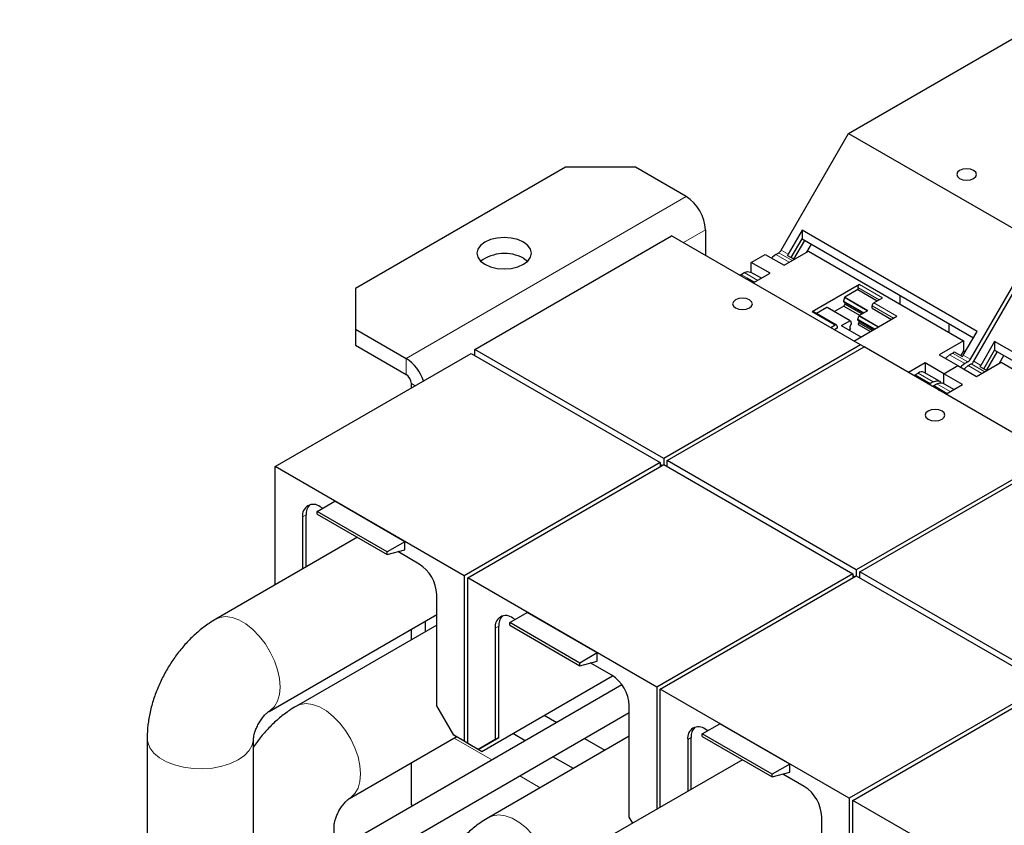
# Model space of a CAD drawing. Header units: millimetres. Extents: x 5 to 418, y 2 to 292.
# Tile 33 of 43: x 320 to 340, y 127 to 143. Entities that reach past the tile are written whole.
import ezdxf

# ---------------------------------------------------------------- set-up
doc = ezdxf.new("R2010")
doc.units = ezdxf.units.MM

msp = doc.modelspace()

# ---------------------------------------------------------------- linework, layer by layer
at = {"color": 7, "linetype": 'Continuous', "lineweight": 25}
for p, q in [((336.3854, 140.9063), (340.3595, 143.2005)), ((335.0255, 138.5509), (336.3854, 140.9063)), ((336.3854, 140.9063), (340.2037, 138.702)), ((330.665, 140.2225), (326.4224, 137.7732)), ((332.0792, 140.2225), (330.665, 140.2225)), ((333.1045, 139.6306), (332.0792, 140.2225)), ((328.8336, 136.5468), (332.8077, 138.8409)), ((336.6261, 136.6366), (332.8077, 138.8409)), ((333.4934, 138.957), (333.4934, 138.4451)), ((335.4453, 138.9514), (335.1669, 138.4692)), ((338.9808, 136.9104), (335.4453, 138.9514)), ((335.4453, 138.9514), (335.4453, 138.7782)), ((335.2264, 138.3991), (335.4453, 138.7782)), ((335.2823, 138.3668), (335.5012, 138.7459)), ((335.4453, 138.7782), (338.9058, 136.7805)), ((335.5413, 138.5104), (335.6332, 138.6697)), ((340.2037, 138.702), (338.8438, 136.3465)), ((338.9145, 136.3057), (340.2745, 138.6612)), ((334.4198, 138.2997), (334.7026, 138.463)), ((334.7026, 138.463), (335.0809, 138.2446)), ((334.9147, 138.463), (334.9755, 138.4981)), ((335.0809, 138.2446), (335.5759, 138.5304)), ((335.1489, 138.4438), (335.2874, 138.3639)), ((335.5759, 138.5304), (338.7084, 136.722)), ((329.8165, 138.3855), (329.8993, 138.3243)), ((334.7981, 138.0814), (334.4198, 138.2997)), ((334.4198, 138.0977), (334.4198, 138.2997)), ((334.2176, 138.0606), (334.2783, 138.0956)), ((334.623, 137.9803), (334.4021, 138.1079)), ((334.4608, 137.8867), (334.7981, 138.0814)), ((334.327, 137.9693), (334.3263, 137.9643)), ((334.4655, 137.8894), (334.327, 137.9693)), ((336.6047, 137.8548), (335.6501, 137.3037)), ((326.4224, 137.7732), (326.4224, 136.9568)), ((336.5694, 137.7527), (336.3065, 137.601)), ((336.5694, 137.7936), (336.5694, 137.7527)), ((336.5694, 137.7527), (336.9653, 137.5242)), ((337.43, 137.46), (337.43, 137.6324)), ((336.2997, 137.5914), (336.283, 137.5222)), ((336.283, 137.5222), (336.283, 137.5058)), ((336.283, 137.5222), (336.6932, 137.2854)), ((336.679, 137.2772), (336.283, 137.5058)), ((336.3113, 137.4569), (336.2901, 137.4201)), ((336.3113, 137.4894), (336.3113, 137.4569)), ((336.6507, 137.2609), (336.3113, 137.4569)), ((336.8946, 137.4833), (337.0714, 137.5854)), ((336.1418, 137.0368), (335.6751, 137.3062)), ((335.9484, 137.3943), (335.7355, 137.2714)), ((336.4201, 137.1253), (335.9534, 137.3947)), ((336.2901, 137.4201), (336.0998, 137.3102)), ((336.2901, 137.4201), (336.6083, 137.2364)), ((336.5964, 137.2295), (336.7732, 137.3316)), ((336.8593, 137.3813), (336.8593, 137.4221)), ((336.8593, 137.3813), (337.2552, 137.1527)), ((336.1168, 137.0343), (336.027, 136.9825)), ((336.4151, 137.1248), (336.2383, 137.0228)), ((336.4385, 137.0567), (336.4103, 137.0078)), ((336.4218, 137.1231), (336.4385, 137.0732)), ((336.4385, 137.0732), (336.4385, 137.0567)), ((336.4937, 136.7131), (337.3613, 137.2139)), ((336.5729, 137.1507), (336.5897, 137.22)), ((336.9124, 136.9547), (336.5729, 137.1507)), ((336.5729, 137.1343), (336.5729, 137.1507)), ((336.5729, 137.1343), (336.8981, 136.9465)), ((336.58, 137.0486), (336.6012, 137.0854)), ((336.58, 137.0486), (336.8275, 136.9058)), ((336.6012, 137.0854), (336.6012, 137.118)), ((336.6012, 137.0854), (336.8699, 136.9302)), ((338.4098, 137.0668), (338.4098, 136.8944)), ((326.4224, 136.9568), (327.4477, 136.3649)), ((326.4224, 136.9568), (326.4224, 136.6302)), ((336.1522, 136.9731), (336.0977, 136.9417)), ((336.1522, 137.0139), (336.1522, 136.9731)), ((336.6372, 136.7959), (336.2433, 137.0233)), ((336.3897, 136.9388), (336.4315, 136.9629)), ((336.4103, 137.0078), (336.4103, 136.9752)), ((336.4103, 136.9752), (336.4315, 136.9629)), ((338.7024, 136.4282), (338.9808, 136.9104)), ((336.6261, 136.6366), (332.652, 134.3425)), ((336.6968, 136.5958), (336.6261, 136.6366)), ((338.7084, 136.722), (338.2134, 136.4363)), ((338.7084, 136.722), (338.7084, 136.517)), ((339.3343, 136.7063), (339.056, 136.2241)), ((342.8699, 134.6652), (339.3343, 136.7063)), ((339.3343, 136.7063), (339.3343, 136.533)), ((324.8031, 134.1792), (328.7629, 136.4651)), ((326.4224, 136.6302), (327.4477, 136.0383)), ((328.7629, 136.4651), (332.5813, 134.2608)), ((332.652, 134.3425), (328.8336, 136.5468)), ((328.8336, 136.4243), (328.8336, 136.5468)), ((332.7227, 134.3016), (336.6968, 136.5958)), ((340.5152, 134.3915), (336.6968, 136.5958)), ((338.2134, 136.4363), (338.5917, 136.2179)), ((338.4255, 136.4363), (338.4862, 136.4713)), ((338.5183, 136.4987), (338.6845, 136.4028)), ((338.7084, 136.517), (338.6529, 136.421)), ((338.7084, 136.517), (338.7424, 136.4974)), ((339.1155, 136.154), (339.3343, 136.533)), ((339.1714, 136.1217), (339.3902, 136.5008)), ((339.3343, 136.533), (342.7949, 134.5353)), ((337.9305, 136.273), (337.5933, 136.0783)), ((338.3088, 136.0546), (337.9305, 136.273)), ((337.9305, 136.273), (337.9305, 136.0709)), ((338.7938, 136.2938), (338.7331, 136.2587)), ((338.8038, 136.2179), (338.8645, 136.2529)), ((338.97, 135.9995), (339.465, 136.2853)), ((339.4304, 136.2653), (339.5223, 136.4245)), ((339.465, 136.2853), (342.5974, 134.4769)), ((337.7284, 136.0338), (337.7891, 136.0689)), ((338.2205, 135.9036), (337.9129, 136.0812)), ((338.3088, 136.0546), (338.5917, 136.2179)), ((338.3088, 135.8526), (338.3088, 136.0546)), ((338.6871, 135.8362), (338.3088, 136.0546)), ((338.5917, 136.2179), (338.97, 135.9995)), ((339.038, 136.1987), (339.1765, 136.1187)), ((327.5538, 135.7671), (327.5538, 135.8546)), ((337.6964, 136.0242), (337.6957, 136.0192)), ((337.8625, 135.9283), (337.6964, 136.0242)), ((338.0967, 135.8913), (338.036, 135.8563)), ((338.1067, 135.8155), (338.1674, 135.8505)), ((338.5121, 135.7352), (338.2912, 135.8628)), ((338.3499, 135.6415), (338.6871, 135.8362)), ((338.2161, 135.7242), (338.2154, 135.7191)), ((338.3546, 135.6442), (338.2161, 135.7242)), ((332.5813, 134.2608), (328.6215, 131.9749)), ((332.5813, 134.2608), (332.5813, 134.1792)), ((332.652, 134.3425), (332.652, 134.22)), ((336.5411, 132.0973), (332.7227, 134.3016)), ((332.7227, 134.1792), (332.7227, 134.3016)), ((340.5152, 134.3915), (336.5411, 132.0973)), ((336.6118, 132.0565), (340.5859, 134.3507)), ((324.8031, 131.7933), (324.8031, 134.1792)), ((328.6215, 131.9749), (324.8031, 134.1792)), ((328.6922, 131.934), (332.652, 134.22)), ((332.6166, 134.1996), (332.5813, 134.22)), ((332.652, 134.22), (336.4704, 132.0157)), ((325.6516, 133.277), (326.0052, 133.4811)), ((327.4194, 132.6647), (326.0052, 133.4811)), ((327.0658, 132.4606), (325.6516, 133.277)), ((325.6516, 133.2231), (325.6516, 133.277)), ((325.7612, 133.3403), (325.7117, 133.3688)), ((325.3582, 133.1647), (325.3582, 132.1138)), ((325.4289, 132.1546), (325.4289, 133.2055)), ((325.6516, 133.2231), (327.0658, 132.4067)), ((326.4658, 132.7531), (323.6045, 131.1014)), ((327.4194, 132.6647), (327.0658, 132.4606)), ((327.4194, 132.5014), (327.4194, 132.6647)), ((327.0658, 132.4067), (327.4194, 132.5014)), ((327.0658, 132.4067), (327.0658, 132.4606)), ((327.7129, 132.2136), (327.2793, 132.4639)), ((336.5411, 132.0973), (336.5411, 131.9749)), ((328.6215, 131.9749), (328.6215, 128.6352)), ((328.6922, 128.5944), (328.6922, 131.934)), ((332.5106, 129.7297), (328.6922, 131.934)), ((336.4704, 132.0157), (332.5106, 129.7297)), ((332.5813, 129.6889), (336.5411, 131.9749)), ((336.4704, 132.0157), (336.4704, 131.934)), ((336.5057, 131.9544), (336.4704, 131.9748)), ((336.5411, 131.9749), (340.3595, 129.7706)), ((340.4302, 129.8522), (336.6118, 132.0565)), ((336.6118, 131.934), (336.6118, 132.0565)), ((328.0664, 129.3517), (328.0664, 131.6012)), ((324.6794, 129.2394), (328.0664, 131.1946)), ((329.5407, 131.0319), (329.8943, 131.236)), ((329.6503, 131.0952), (329.6008, 131.1237)), ((331.3085, 130.4196), (329.8943, 131.236)), ((328.0664, 130.9826), (325.2309, 129.3457)), ((327.5538, 130.6866), (327.5538, 130.8987)), ((327.8366, 130.8499), (327.8366, 131.062)), ((329.2473, 130.9195), (329.2473, 128.67)), ((329.318, 128.7108), (329.318, 130.9604)), ((330.9549, 130.2155), (329.5407, 131.0319)), ((329.5407, 130.978), (329.5407, 131.0319)), ((329.5407, 130.978), (330.9549, 130.1616)), ((331.3085, 130.4196), (330.9549, 130.2155)), ((331.3085, 130.2563), (331.3085, 130.4196)), ((330.9549, 130.1616), (331.3085, 130.2563)), ((330.9549, 130.1616), (330.9549, 130.2155)), ((331.6019, 129.9685), (331.1684, 130.2188)), ((328.975, 128.4311), (331.6196, 129.9578)), ((331.8066, 129.7749), (319.6427, 122.7528)), ((332.5106, 129.7297), (332.5106, 127.2622)), ((332.5813, 127.3031), (332.5813, 129.6889)), ((336.3997, 127.4846), (332.5813, 129.6889)), ((340.3595, 129.7706), (336.3997, 127.4846)), ((336.4704, 127.4438), (340.4302, 129.7297)), ((328.4094, 128.7577), (328.0664, 129.3517)), ((331.9555, 127.1066), (331.9555, 129.3561)), ((319.9226, 122.2678), (331.9555, 129.2142)), ((330.2386, 129.1605), (330.4904, 129.0151)), ((333.4298, 128.7868), (333.7834, 128.9909)), ((333.5394, 128.85), (333.4899, 128.8786)), ((335.1976, 128.1745), (333.7834, 128.9909)), ((322.2184, 128.7007), (322.2184, 124.2398)), ((324.3684, 125.4809), (324.3684, 128.7007)), ((326.3058, 127.4837), (328.461, 128.7279)), ((328.6215, 128.6352), (328.4094, 128.7577)), ((328.5508, 128.676), (328.4094, 128.7577)), ((328.9043, 128.4719), (329.318, 128.7108)), ((331.9555, 128.7375), (329.1199, 127.1005)), ((329.318, 128.7108), (329.2473, 128.67)), ((329.8539, 128.6477), (329.6021, 128.7931)), ((331.0505, 128.6918), (331.4634, 128.4534)), ((333.2071, 127.6643), (333.2071, 128.7152)), ((334.844, 127.9704), (333.4298, 128.7868)), ((333.4298, 128.7329), (333.4298, 128.7868)), ((333.4298, 128.7329), (334.844, 127.9165)), ((328.5861, 128.6556), (328.5508, 128.676)), ((328.6922, 128.5944), (328.5861, 128.6556)), ((328.7983, 128.5331), (328.6215, 128.6352)), ((328.7983, 128.5331), (328.6922, 128.5944)), ((328.9043, 128.4719), (328.6922, 128.5944)), ((328.869, 128.4923), (328.6922, 128.5944)), ((328.7983, 128.5331), (328.7983, 128.5331)), ((328.869, 128.4923), (328.975, 128.4311)), ((328.975, 128.4311), (328.869, 128.4923)), ((328.9043, 128.4719), (328.869, 128.4923)), ((329.2473, 128.67), (328.9043, 128.4719)), ((333.1364, 128.6744), (333.1364, 127.6235)), ((328.9043, 128.4719), (328.9043, 128.4719)), ((330.8269, 128.086), (330.414, 128.3243)), ((327.5538, 127.3626), (327.5538, 128.2041)), ((334.2439, 128.2629), (331.3827, 126.6111)), ((335.1976, 128.1745), (334.844, 127.9704)), ((335.1976, 128.0112), (335.1976, 128.1745)), ((334.844, 127.9165), (335.1976, 128.0112)), ((334.844, 127.9165), (334.844, 127.9704)), ((335.491, 127.7234), (335.0575, 127.9737)), ((336.3997, 127.4846), (336.3997, 124.145)), ((327.5756, 127.3324), (327.5538, 127.3626)), ((336.4704, 124.1041), (336.4704, 127.4438)), ((340.2887, 125.2395), (336.4704, 127.4438)), ((332.0268, 126.983), (331.9555, 127.1066)), ((335.8446, 124.8614), (335.8446, 127.111)), ((325.9948, 126.4198), (325.9948, 126.945))]:
    msp.add_line(p, q, dxfattribs=at)
at = {"color": 7, "linetype": 'Continuous', "lineweight": 18}
for p, q in [((333.1045, 139.6306), (327.4477, 136.3649)), ((333.0501, 138.701), (333.4934, 138.957)), ((335.187, 138.3059), (334.9147, 138.463)), ((335.2477, 138.3409), (334.9755, 138.4981)), ((335.1669, 138.4692), (335.0255, 138.5509)), ((334.4898, 137.9034), (334.2176, 138.0606)), ((334.2783, 138.0956), (334.5506, 137.9385)), ((337.0714, 137.5854), (336.6047, 137.8548)), ((336.5694, 137.7936), (337.0007, 137.5446)), ((336.2997, 137.5914), (336.7615, 137.3249)), ((336.7732, 137.3316), (336.3065, 137.601)), ((337.3613, 137.2139), (336.8946, 137.4833)), ((335.6501, 137.3037), (336.1168, 137.0343)), ((335.9484, 137.3943), (336.4151, 137.1248)), ((336.9923, 137.0009), (336.5964, 137.2295)), ((336.8593, 137.4221), (337.2906, 137.1731)), ((336.5897, 137.22), (336.9807, 136.9942)), ((336.2383, 137.0228), (336.6343, 136.7942)), ((338.7331, 136.2587), (338.4255, 136.4363)), ((338.4862, 136.4713), (338.7938, 136.2938)), ((327.4477, 136.0383), (327.4477, 136.3649)), ((338.8438, 136.3465), (338.7024, 136.4282)), ((339.1368, 136.0958), (338.8645, 136.2529)), ((339.056, 136.2241), (338.9145, 136.3057)), ((337.7891, 136.0689), (338.0967, 135.8913)), ((339.076, 136.0607), (338.8038, 136.2179)), ((327.5538, 135.8546), (327.6296, 135.8108)), ((337.7284, 136.0338), (338.036, 135.8563)), ((338.1674, 135.8505), (338.4397, 135.6934)), ((338.3789, 135.6583), (338.1067, 135.8155)), ((325.4289, 133.2055), (325.3582, 133.1647)), ((329.318, 130.9604), (329.2473, 130.9195)), ((329.1821, 128.2598), (328.4162, 128.702)), ((333.2071, 128.7152), (333.1364, 128.6744)), ((330.1551, 127.6981), (329.7422, 127.9365))]:
    msp.add_line(p, q, dxfattribs=at)
at = {"color": 7, "linetype": 'Continuous', "lineweight": 25, "flags": 128}
for points in [[(338.6274, 139.9963), (338.6923, 139.9713), (338.7688, 139.9625), (338.8454, 139.9713), (338.9102, 139.9963), (338.9536, 140.0337), (338.9688, 140.0779), (338.9536, 140.1221), (338.9102, 140.1596), (338.8454, 140.1846), (338.7688, 140.1934), (338.6923, 140.1846), (338.6274, 140.1596), (338.584, 140.1221), (338.5688, 140.0779), (338.584, 140.0337), (338.6274, 139.9963)], [(329.0387, 138.2631), (329.1526, 138.2126), (329.2852, 138.1809), (329.4276, 138.1701), (329.5699, 138.1809), (329.7026, 138.2126), (329.8165, 138.2631), (329.9039, 138.3288), (329.9588, 138.4054), (329.9776, 138.4876), (329.9588, 138.5698), (329.9039, 138.6463), (329.8165, 138.7121), (329.7026, 138.7626), (329.5699, 138.7943), (329.4276, 138.8051), (329.2852, 138.7943), (329.1526, 138.7626), (329.0387, 138.7121), (328.9513, 138.6463), (328.8963, 138.5698), (328.8776, 138.4876), (328.8963, 138.4054), (328.9513, 138.3288), (329.0387, 138.2631)], [(334.9147, 138.463), (334.8478, 138.409), (334.8304, 138.3893)], [(334.2783, 138.0956), (334.3453, 138.1189), (334.4021, 138.1079)], [(334.1012, 137.3834), (334.1661, 137.3583), (334.2426, 137.3496), (334.3192, 137.3583), (334.3841, 137.3834), (334.4274, 137.4208), (334.4426, 137.465), (334.4274, 137.5092), (334.3841, 137.5467), (334.3192, 137.5717), (334.2426, 137.5805), (334.1661, 137.5717), (334.1012, 137.5467), (334.0579, 137.5092), (334.0426, 137.465), (334.0579, 137.4208), (334.1012, 137.3834)], [(336.4151, 137.1248), (336.4162, 137.1254), (336.4173, 137.1257), (336.4183, 137.1258), (336.4192, 137.1257), (336.4201, 137.1253), (336.4208, 137.1248), (336.4214, 137.124), (336.4218, 137.1231)], [(338.4255, 136.4363), (338.3608, 136.3846), (338.3411, 136.3625)], [(338.7331, 136.2587), (338.6661, 136.2047), (338.6487, 136.185)], [(338.8038, 136.2179), (338.7368, 136.1638), (338.7195, 136.1442)], [(338.0967, 135.8913), (338.1637, 135.9146), (338.2205, 135.9036), (338.2507, 135.8742)], [(338.1674, 135.8505), (338.2344, 135.8738), (338.2912, 135.8628)], [(337.9903, 135.1383), (338.0552, 135.1132), (338.1317, 135.1044), (338.2083, 135.1132), (338.2731, 135.1383), (338.3165, 135.1757), (338.3317, 135.2199), (338.3165, 135.2641), (338.2731, 135.3015), (338.2083, 135.3266), (338.1317, 135.3353), (338.0552, 135.3266), (337.9903, 135.3015), (337.9469, 135.2641), (337.9317, 135.2199), (337.9469, 135.1757), (337.9903, 135.1383)]]:
    msp.add_lwpolyline(points, dxfattribs=at)
at = {"color": 7, "linetype": 'Continuous', "lineweight": 18, "flags": 128}
for points in [[(323.6042, 131.1012), (323.6839, 131.1353), (323.8031, 131.1517), (323.9339, 131.1347), (324.0718, 131.0849), (324.2121, 131.0039), (324.35, 130.8946), (324.4808, 130.7605), (324.6, 130.6064), (324.7037, 130.4374), (324.7882, 130.2594), (324.8508, 130.0783), (324.8892, 129.9003), (324.9021, 129.7316), (324.8892, 129.5777), (324.8508, 129.4441), (324.7882, 129.3352), (324.7037, 129.2547), (324.6823, 129.2411)], [(325.2306, 129.3455), (325.3102, 129.3796), (325.4295, 129.396), (325.5603, 129.379), (325.6982, 129.3292), (325.8384, 129.2482), (325.9763, 129.1388), (326.1071, 129.0048), (326.2264, 128.8507), (326.3301, 128.6817), (326.4146, 128.5037), (326.4771, 128.3226), (326.5155, 128.1446), (326.5284, 127.9758), (326.5155, 127.822), (326.4771, 127.6884), (326.4146, 127.5795), (326.3301, 127.499), (326.3087, 127.4854)], [(322.2184, 128.701), (322.2287, 128.6149), (322.2742, 128.5035), (322.3543, 128.3987), (322.4664, 128.3042), (322.6067, 128.2232), (322.7703, 128.1585), (322.9518, 128.1123), (323.1449, 128.086), (323.3431, 128.0808), (323.5396, 128.0966), (323.7276, 128.133), (323.901, 128.1887), (324.0536, 128.2619), (324.1803, 128.35), (324.2768, 128.45), (324.3399, 128.5586), (324.3673, 128.672), (324.3683, 128.6913)], [(329.1196, 127.1004), (329.1993, 127.1345), (329.3186, 127.1509), (329.4494, 127.1339), (329.5873, 127.0841), (329.7275, 127.0031), (329.8654, 126.8937), (329.9962, 126.7597), (330.1155, 126.6056), (330.2191, 126.4366), (330.3037, 126.2585), (330.3662, 126.0774), (330.4046, 125.8995), (330.4175, 125.7307), (330.4083, 125.5994)]]:
    msp.add_lwpolyline(points, dxfattribs=at)
at = {"color": 7, "linetype": 'Continuous', "lineweight": 25}
for centre, radius, start, end in [((332.6491, 138.9185), 0.8452, 2.60548, 57.39452), ((329.4341, 137.6821), 0.8006, 61.4671, 126.6689), ((334.8991, 138.6205), 0.1443, 301.9547, 331.14438), ((335.0212, 138.5531), 0.1681, 319.45224, 330.06915), ((334.1878, 138.103), 0.0519, 251.19945, 305.12129), ((334.327, 138.0067), 0.0373, 247.05182, 269.92796), ((336.6461, 137.7901), 0.0768, 122.60548, 177.39452), ((336.315, 137.5878), 0.0157, 122.91665, 166.64035), ((336.936, 137.4186), 0.0768, 122.60548, 177.39452), ((335.6648, 137.2833), 0.0251, 65.69288, 125.61758), ((335.9513, 137.3901), 0.00511, 66.1846, 125.12636), ((336.6049, 137.2164), 0.0157, 122.9164, 166.64038), ((336.1306, 137.0174), 0.0218, 350.78596, 129.20329), ((336.2412, 137.0186), 0.00511, 66.1846, 125.12636), ((338.421, 136.5801), 0.1268, 300.93472, 320.06038), ((326.9888, 135.65), 0.8495, 17.69255, 57.30651), ((338.5567, 136.5121), 0.1681, 319.45224, 330.06915), ((338.7175, 136.4162), 0.1443, 301.9547, 331.14438), ((338.7882, 136.3753), 0.1443, 301.9547, 331.14438), ((327.3235, 135.8441), 0.2305, 2.60548, 57.39452), ((337.8606, 135.9777), 0.1159, 63.21316, 128.09727), ((338.9102, 136.308), 0.1681, 319.45224, 330.06915), ((337.6946, 136.0883), 0.0641, 271.60719, 301.85107), ((337.8626, 135.9656), 0.0373, 247.05182, 269.92796), ((338.0061, 135.8987), 0.0519, 251.19945, 305.12129), ((338.0769, 135.8579), 0.0519, 251.19945, 305.12129), ((338.2161, 135.7615), 0.0373, 247.05182, 269.92796), ((325.5737, 133.1996), 0.2184, 50.79671, 189.21404), ((325.6973, 133.2268), 0.2693, 137.23749, 184.54587), ((327.2988, 131.5663), 0.7684, 2.60548, 57.39452), ((329.4628, 130.9545), 0.2184, 50.79671, 189.21404), ((329.5864, 130.9817), 0.2693, 137.23749, 184.54587), ((331.1879, 129.3212), 0.7684, 2.60548, 57.39452), ((333.3519, 128.7094), 0.2184, 50.79671, 189.21404), ((333.4755, 128.7366), 0.2693, 137.23749, 184.54587), ((335.077, 127.0761), 0.7684, 2.60548, 57.39452)]:
    msp.add_arc(centre, radius, start, end, dxfattribs=at)
for points, knots in [([(323.6045, 131.1014), (323.5587, 131.0736), (323.4409, 131.0022), (323.2614, 130.865), (323.0696, 130.6876), (322.8923, 130.4893), (322.7316, 130.2739), (322.5892, 130.0441), (322.4668, 129.8025), (322.3658, 129.5509), (322.2882, 129.2911), (322.2382, 129.033), (322.2199, 128.8354), (322.2187, 128.7272), (322.2184, 128.7007)], [0, 0, 0, 0, 0.0576527, 0.148034, 0.2390643, 0.3303392, 0.421439, 0.5124479, 0.6037353, 0.6956969, 0.788812, 0.8835454, 0.9714499, 1, 1, 1, 1]), ([(325.2309, 129.3457), (325.185, 129.3179), (325.0673, 129.2464), (324.8877, 129.1093), (324.6962, 128.9317), (324.5205, 128.7374), (324.4183, 128.5951), (324.3684, 128.5258)], [0, 0, 0, 0, 0.1381955, 0.3548426, 0.5730454, 0.7918345, 1, 1, 1, 1]), ([(324.3684, 128.7007), (324.3685, 128.703), (324.3685, 128.7091), (324.372, 128.7421), (324.3859, 128.8023), (324.4126, 128.8796), (324.4527, 128.9662), (324.5041, 129.0531), (324.5618, 129.131), (324.6178, 129.1914), (324.6604, 129.2274), (324.6763, 129.2376), (324.679, 129.2391), (324.6794, 129.2394)], [0, 0, 0, 0, 0.060546, 0.1584396, 0.2554899, 0.355303, 0.4585136, 0.5645878, 0.6719218, 0.7786053, 0.8851365, 0.9825216, 1, 1, 1, 1]), ([(325.9948, 126.945), (325.9948, 126.9473), (325.9949, 126.9534), (325.9983, 126.9864), (326.0122, 127.0465), (326.0389, 127.1239), (326.079, 127.2104), (326.1305, 127.2974), (326.1882, 127.3752), (326.2442, 127.4356), (326.2867, 127.4716), (326.3027, 127.4819), (326.3054, 127.4834), (326.3058, 127.4837)], [0, 0, 0, 0, 0.060546, 0.1584396, 0.2554899, 0.355303, 0.4585136, 0.5645878, 0.6719218, 0.7786053, 0.8851365, 0.9825216, 1, 1, 1, 1]), ([(329.1199, 127.1005), (329.0741, 127.0727), (328.9564, 127.0013), (328.7769, 126.8641), (328.585, 126.6868), (328.4077, 126.4885), (328.247, 126.2731), (328.1047, 126.0433), (327.9822, 125.8016), (327.8812, 125.5501), (327.8036, 125.2903), (327.7536, 125.0321), (327.7354, 124.8345), (327.7342, 124.7264), (327.7339, 124.6998)], [0, 0, 0, 0, 0.0576527, 0.148034, 0.2390643, 0.3303392, 0.421439, 0.5124479, 0.6037353, 0.6956969, 0.788812, 0.8835454, 0.9714499, 1, 1, 1, 1])]:
    msp.add_open_spline(points, degree=3, knots=knots, dxfattribs=at)

doc.saveas('drawing.dxf')
